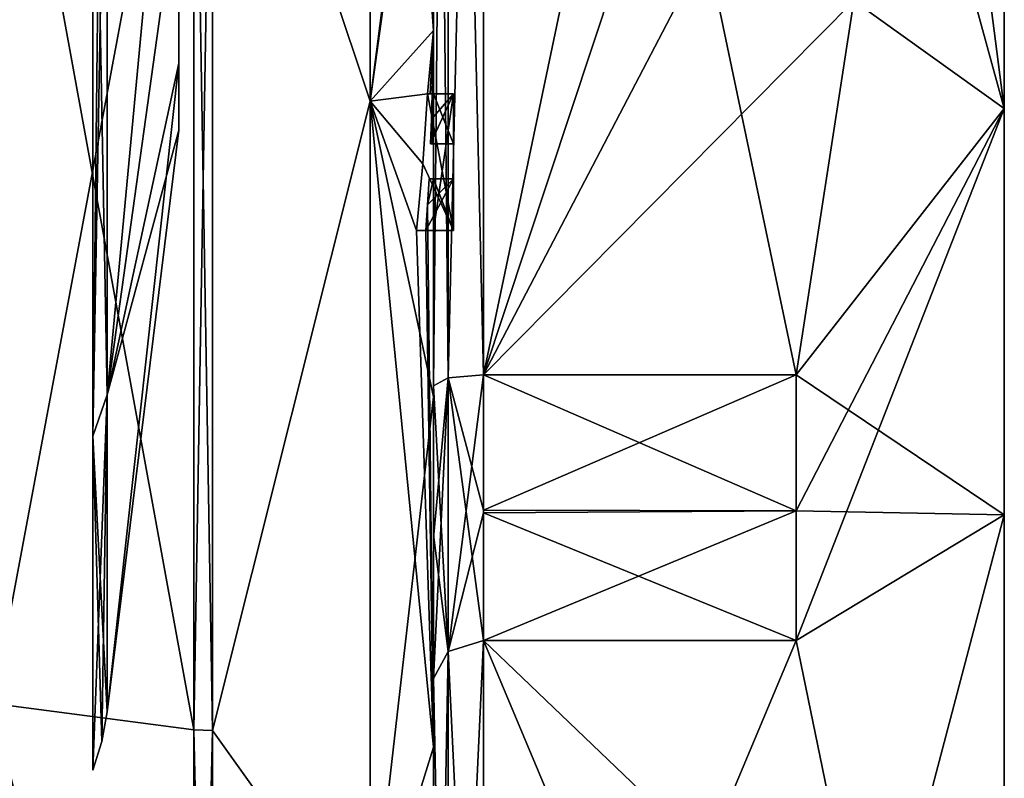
# Model space of a CAD drawing. Extents: x -23 to 470, y -1800 to 0.
# Tile 79 of 181: x 460.27 to 470.1, y -1783.47 to -1775.9. Entities that reach past the tile are written whole.
import ezdxf

# ---------------------------------------------------------------- set-up
doc = ezdxf.new("R2010")
doc.units = 0
doc.header["$LTSCALE"] = 41.718519
for name, color, linetype in [('1', 7, 'CONTINUOUS'), ('100', 7, 'CONTINUOUS'), ('101', 7, 'CONTINUOUS'), ('102', 7, 'CONTINUOUS'), ('103', 7, 'CONTINUOUS'), ('13', 7, 'CONTINUOUS'), ('14', 7, 'CONTINUOUS'), ('15', 7, 'CONTINUOUS'), ('16', 7, 'CONTINUOUS'), ('174', 7, 'CONTINUOUS'), ('177', 7, 'CONTINUOUS'), ('179', 7, 'CONTINUOUS'), ('182', 7, 'CONTINUOUS'), ('184', 7, 'CONTINUOUS'), ('185', 7, 'CONTINUOUS'), ('186', 7, 'CONTINUOUS'), ('187', 7, 'CONTINUOUS'), ('19', 7, 'CONTINUOUS'), ('2', 7, 'CONTINUOUS'), ('20', 7, 'CONTINUOUS'), ('21', 7, 'CONTINUOUS'), ('3', 7, 'CONTINUOUS'), ('4', 7, 'CONTINUOUS'), ('5', 7, 'CONTINUOUS'), ('53', 7, 'CONTINUOUS'), ('54', 7, 'CONTINUOUS'), ('8', 7, 'CONTINUOUS'), ('80', 7, 'CONTINUOUS'), ('83', 7, 'CONTINUOUS'), ('84', 7, 'CONTINUOUS'), ('85', 7, 'CONTINUOUS'), ('93', 7, 'CONTINUOUS'), ('94', 7, 'CONTINUOUS'), ('95', 7, 'CONTINUOUS'), ('96', 7, 'CONTINUOUS'), ('97', 7, 'CONTINUOUS'), ('98', 7, 'CONTINUOUS'), ('99', 7, 'CONTINUOUS')]:
    doc.layers.add(name, color=color, linetype=linetype)

msp = doc.modelspace()

# ---------------------------------------------------------------- linework, layer by layer
at = {"layer": '1', "linetype": 'CONTINUOUS'}
for points in [[(470.1, -1759.5), (470.1, -1760.4517, 4.7835), (470.1, -1784.5), (470.1, -1759.5)], [(470.1, -1760.4517, -4.7835), (470.1, -1759.5), (470.1, -1783.5483, -4.7835), (470.1, -1760.4517, -4.7835)], [(470.1, -1783.5483, -4.7835), (470.1, -1759.5), (470.1, -1784.5), (470.1, -1783.5483, -4.7835)], [(470.1, -1760.4517, 4.7835), (470.1, -1763.1612, 8.8388), (470.1, -1783.5483, 4.7835), (470.1, -1760.4517, 4.7835)], [(470.1, -1784.5), (470.1, -1760.4517, 4.7835), (470.1, -1783.5483, 4.7835), (470.1, -1784.5)], [(470.1, -1763.1612, -8.8388), (470.1, -1760.4517, -4.7835), (470.1, -1780.8388, -8.8388), (470.1, -1763.1612, -8.8388)], [(470.1, -1780.8388, -8.8388), (470.1, -1760.4517, -4.7835), (470.1, -1783.5483, -4.7835), (470.1, -1780.8388, -8.8388)], [(470.1, -1763.1612, 8.8388), (470.1, -1767.2165, 11.5483), (470.1, -1780.8388, 8.8388), (470.1, -1763.1612, 8.8388)], [(470.1, -1783.5483, 4.7835), (470.1, -1763.1612, 8.8388), (470.1, -1780.8388, 8.8388), (470.1, -1783.5483, 4.7835)], [(470.1, -1767.2165, -11.5483), (470.1, -1763.1612, -8.8388), (470.1, -1776.7835, -11.5483), (470.1, -1767.2165, -11.5483)], [(470.1, -1776.7835, -11.5483), (470.1, -1763.1612, -8.8388), (470.1, -1780.8388, -8.8388), (470.1, -1776.7835, -11.5483)], [(470.1, -1767.2165, 11.5483), (470.1, -1772, 12.5), (470.1, -1776.7835, 11.5483), (470.1, -1767.2165, 11.5483)], [(470.1, -1780.8388, 8.8388), (470.1, -1767.2165, 11.5483), (470.1, -1776.7835, 11.5483), (470.1, -1780.8388, 8.8388)], [(470.1, -1772, -12.5), (470.1, -1767.2165, -11.5483), (470.1, -1776.7835, -11.5483), (470.1, -1772, -12.5)]]:
    msp.add_3dface(points, dxfattribs=at)
at = {"layer": '100', "linetype": 'CONTINUOUS'}
for points in [[(464.3891, -1777.4833, -18.956), (464.3566, -1777.4833, -19.196), (464.6, -1777.4833, -19.196), (464.3891, -1777.4833, -18.956)], [(464.4, -1777.4833, -18.7132), (464.3891, -1777.4833, -18.956), (464.6, -1777.4833, -16.804), (464.4, -1777.4833, -18.7132)], [(464.3891, -1777.4833, -18.956), (464.6, -1777.4833, -19.196), (464.6, -1777.4833, -16.804), (464.3891, -1777.4833, -18.956)], [(464.4, -1777.4833, -16.804), (464.4, -1777.4833, -18.7132), (464.6, -1777.4833, -16.804), (464.4, -1777.4833, -16.804)]]:
    msp.add_3dface(points, dxfattribs=at)
at = {"layer": '101', "linetype": 'CONTINUOUS'}
for points in [[(464.3417, -1777.7438, -19.196), (464.324, -1778, -19.196), (464.6, -1777.4833, -19.196), (464.3417, -1777.7438, -19.196)], [(464.324, -1778, -19.196), (464.6, -1778, -19.196), (464.6, -1777.4833, -19.196), (464.324, -1778, -19.196)], [(464.3566, -1777.4833, -19.196), (464.3417, -1777.7438, -19.196), (464.6, -1777.4833, -19.196), (464.3566, -1777.4833, -19.196)]]:
    msp.add_3dface(points, dxfattribs=at)
at = {"layer": '102', "linetype": 'CONTINUOUS'}
for points in [[(464.2821, -1778, -19.3497), (464.2315, -1778, -19.5), (464.6, -1778, -19.5), (464.2821, -1778, -19.3497)], [(464.324, -1778, -19.196), (464.2821, -1778, -19.3497), (464.6, -1778, -19.5), (464.324, -1778, -19.196)], [(464.324, -1778, -19.196), (464.6, -1778, -19.5), (464.6, -1778, -19.196), (464.324, -1778, -19.196)]]:
    msp.add_3dface(points, dxfattribs=at)
at = {"layer": '103', "linetype": 'CONTINUOUS'}
for points in [[(464.2952, -1777.3336, -19.5), (464.3401, -1776.6371, -19.5), (464.6, -1778, -19.5), (464.2952, -1777.3336, -19.5)], [(464.3401, -1776.6371, -19.5), (464.6, -1776.6371, -19.5), (464.6, -1778, -19.5), (464.3401, -1776.6371, -19.5)], [(464.2315, -1778, -19.5), (464.2952, -1777.3336, -19.5), (464.6, -1778, -19.5), (464.2315, -1778, -19.5)]]:
    msp.add_3dface(points, dxfattribs=at)
at = {"layer": '13', "linetype": 'CONTINUOUS'}
for points in [[(463.7698, -1776.7084, 20.6289), (463.7698, -1767.2916, 20.6289), (462.1949, -1772, 21.9825), (463.7698, -1776.7084, 20.6289)], [(463.7698, -1776.7084, 20.6289), (464.4, -1771.7791, 19.4994), (463.7698, -1767.2916, 20.6289), (463.7698, -1776.7084, 20.6289)], [(464.4, -1771.9524, 19.5), (464.4, -1771.7791, 19.4994), (463.7698, -1776.7084, 20.6289), (464.4, -1771.9524, 19.5)], [(462.1949, -1782.9913, 19.0374), (463.7698, -1776.7084, 20.6289), (462.1949, -1772, 21.9825), (462.1949, -1782.9913, 19.0374)], [(464.4, -1772.1257, 19.4998), (464.4, -1771.9524, 19.5), (463.7698, -1776.7084, 20.6289), (464.4, -1772.1257, 19.4998)], [(464.4, -1779.6608, 17.9321), (464.4, -1772.1257, 19.4998), (463.7698, -1776.7084, 20.6289), (464.4, -1779.6608, 17.9321)], [(463.7698, -1785.1927, 16.5431), (463.7698, -1776.7084, 20.6289), (462.1949, -1782.9913, 19.0374), (463.7698, -1785.1927, 16.5431)], [(463.7698, -1785.1927, 16.5431), (464.4, -1779.6608, 17.9321), (463.7698, -1776.7084, 20.6289), (463.7698, -1785.1927, 16.5431)], [(464.4, -1786.0038, 13.5699), (464.4, -1779.6608, 17.9321), (463.7698, -1785.1927, 16.5431), (464.4, -1786.0038, 13.5699)], [(462.1949, -1791.0374, 10.9913), (463.7698, -1785.1927, 16.5431), (462.1949, -1782.9913, 19.0374), (462.1949, -1791.0374, 10.9913)]]:
    msp.add_3dface(points, dxfattribs=at)
at = {"layer": '14', "linetype": 'CONTINUOUS'}
for points in [[(463.7698, -1767.2916, -20.6289), (463.7698, -1776.7084, -20.6289), (462.1949, -1772, -21.9825), (463.7698, -1767.2916, -20.6289)], [(463.7698, -1767.2916, -20.6289), (464.4, -1776.0042, -19.0844), (463.7698, -1776.7084, -20.6289), (463.7698, -1767.2916, -20.6289)], [(464.4, -1776.0042, -19.0844), (463.7698, -1767.2916, -20.6289), (464.3913, -1774.8597, -19.5), (464.4, -1776.0042, -19.0844)], [(462.1949, -1772, -21.9825), (463.7698, -1776.7084, -20.6289), (462.1949, -1782.9913, -19.0374), (462.1949, -1772, -21.9825)], [(464.4, -1774.8597, -19.2892), (464.4, -1776.0042, -19.0844), (464.3913, -1774.8597, -19.5), (464.4, -1774.8597, -19.2892)], [(463.7698, -1776.7084, -20.6289), (464.4, -1776.0042, -19.0844), (464.3401, -1776.6371, -19.5), (463.7698, -1776.7084, -20.6289)], [(464.3401, -1776.6371, -19.5), (464.4, -1776.0042, -19.0844), (464.3683, -1776.6371, -19.3488), (464.3401, -1776.6371, -19.5)], [(464.3683, -1776.6371, -19.3488), (464.4, -1776.0042, -19.0844), (464.3877, -1776.6371, -19.196), (464.3683, -1776.6371, -19.3488)], [(464.4, -1776.0042, -19.0844), (464.4, -1777.1347, -18.8118), (464.3877, -1776.6371, -19.196), (464.4, -1776.0042, -19.0844)], [(464.2952, -1777.3336, -19.5), (463.7698, -1776.7084, -20.6289), (464.3401, -1776.6371, -19.5), (464.2952, -1777.3336, -19.5)], [(464.3877, -1776.6371, -19.196), (464.4, -1777.1347, -18.8118), (464.3809, -1776.8877, -19.196), (464.3877, -1776.6371, -19.196)], [(463.7698, -1776.7084, -20.6289), (463.7698, -1785.1927, -16.5431), (462.1949, -1782.9913, -19.0374), (463.7698, -1776.7084, -20.6289)], [(463.7698, -1776.7084, -20.6289), (464.4, -1783.1573, -15.9926), (463.7698, -1785.1927, -16.5431), (463.7698, -1776.7084, -20.6289)], [(464.4, -1783.1573, -15.9926), (463.7698, -1776.7084, -20.6289), (464.2315, -1778, -19.5), (464.4, -1783.1573, -15.9926)], [(464.2315, -1778, -19.5), (463.7698, -1776.7084, -20.6289), (464.2952, -1777.3336, -19.5), (464.2315, -1778, -19.5)], [(464.3723, -1777.1347, -19.196), (464.3809, -1776.8877, -19.196), (464.3931, -1777.1347, -19.0046), (464.3723, -1777.1347, -19.196)], [(464.3809, -1776.8877, -19.196), (464.4, -1777.1347, -18.8118), (464.3931, -1777.1347, -19.0046), (464.3809, -1776.8877, -19.196)], [(464.4, -1777.4833, -18.7132), (464.4, -1783.1573, -15.9926), (464.3417, -1777.7438, -19.196), (464.4, -1777.4833, -18.7132)], [(464.3566, -1777.4833, -19.196), (464.4, -1777.4833, -18.7132), (464.3417, -1777.7438, -19.196), (464.3566, -1777.4833, -19.196)], [(464.3891, -1777.4833, -18.956), (464.4, -1777.4833, -18.7132), (464.3566, -1777.4833, -19.196), (464.3891, -1777.4833, -18.956)], [(464.3417, -1777.7438, -19.196), (464.4, -1783.1573, -15.9926), (464.324, -1778, -19.196), (464.3417, -1777.7438, -19.196)], [(464.324, -1778, -19.196), (464.4, -1783.1573, -15.9926), (464.2315, -1778, -19.5), (464.324, -1778, -19.196)], [(464.2821, -1778, -19.3497), (464.324, -1778, -19.196), (464.2315, -1778, -19.5), (464.2821, -1778, -19.3497)], [(462.1949, -1782.9913, -19.0374), (463.7698, -1785.1927, -16.5431), (462.1949, -1791.0374, -10.9913), (462.1949, -1782.9913, -19.0374)], [(464.4, -1783.1573, -15.9926), (464.4, -1787.6713, -11.6044), (463.7698, -1785.1927, -16.5431), (464.4, -1783.1573, -15.9926)]]:
    msp.add_3dface(points, dxfattribs=at)
at = {"layer": '15', "linetype": 'CONTINUOUS'}
for points in [[(460, -1782.7214, -18.5712), (460, -1772, -21.4438), (462.0094, -1782.9849, -19.0264), (460, -1782.7214, -18.5712)], [(462.0094, -1782.9849, -19.0264), (460, -1772, -21.4438), (462.0094, -1772, -21.9698), (462.0094, -1782.9849, -19.0264)], [(460, -1790.5707, -10.7226), (460, -1782.7214, -18.5712), (462.0094, -1791.0264, -10.9849), (460, -1790.5707, -10.7226)], [(462.0094, -1791.0264, -10.9849), (460, -1782.7214, -18.5712), (462.0094, -1782.9849, -19.0264), (462.0094, -1791.0264, -10.9849)]]:
    msp.add_3dface(points, dxfattribs=at)
at = {"layer": '16', "linetype": 'CONTINUOUS'}
for points in [[(460, -1772, 21.4438), (460, -1782.7214, 18.5712), (462.0094, -1772, 21.9698), (460, -1772, 21.4438)], [(462.0094, -1772, 21.9698), (460, -1782.7214, 18.5712), (462.0094, -1782.9849, 19.0264), (462.0094, -1772, 21.9698)], [(460, -1782.7214, 18.5712), (460, -1790.5707, 10.7226), (462.0094, -1791.0264, 10.9849), (460, -1782.7214, 18.5712)], [(462.0094, -1782.9849, 19.0264), (460, -1782.7214, 18.5712), (462.0094, -1791.0264, 10.9849), (462.0094, -1782.9849, 19.0264)]]:
    msp.add_3dface(points, dxfattribs=at)
at = {"layer": '174', "linetype": 'CONTINUOUS'}
for points in [[(468.0232, -1779.4403, 15.95), (464.9, -1779.4403, 15.95), (464.9, -1780.7905, 15.2475), (468.0232, -1779.4403, 15.95)], [(468.0232, -1780.8, 15.242), (468.0232, -1779.4403, 15.95), (464.9, -1780.7905, 15.2475), (468.0232, -1780.8, 15.242)], [(464.9, -1779.4403, -15.95), (468.0232, -1779.4403, -15.95), (468.0232, -1780.8, -15.242), (464.9, -1779.4403, -15.95)], [(464.9, -1779.4403, -15.95), (468.0232, -1780.8, -15.242), (464.9, -1780.8189, -15.2311), (464.9, -1779.4403, -15.95)], [(464.9, -1782.093, 14.4185), (468.0232, -1780.8, 15.242), (464.9, -1780.7905, 15.2475), (464.9, -1782.093, 14.4185)], [(464.9, -1782.093, 14.4185), (468.0232, -1782.093, 14.4185), (468.0232, -1780.8, 15.242), (464.9, -1782.093, 14.4185)], [(468.0232, -1780.8, -15.242), (468.0232, -1782.093, -14.4185), (464.9, -1780.8189, -15.2311), (468.0232, -1780.8, -15.242)], [(468.0232, -1782.093, -14.4185), (464.9, -1782.093, -14.4185), (464.9, -1780.8189, -15.2311), (468.0232, -1782.093, -14.4185)]]:
    msp.add_3dface(points, dxfattribs=at)
at = {"layer": '177', "linetype": 'CONTINUOUS'}
for points in [[(464.4, -1779.5503, 16.45), (464.549, -1782.2017, 14.518), (464.549, -1779.4721, 16.094), (464.4, -1779.5503, 16.45)], [(464.9, -1780.7905, 15.2475), (464.9, -1779.4403, 15.95), (464.549, -1779.4721, 16.094), (464.9, -1780.7905, 15.2475)], [(464.9, -1782.093, 14.4185), (464.9, -1780.7905, 15.2475), (464.549, -1779.4721, 16.094), (464.9, -1782.093, 14.4185)], [(464.549, -1782.2017, 14.518), (464.9, -1782.093, 14.4185), (464.549, -1779.4721, 16.094), (464.549, -1782.2017, 14.518)], [(464.4, -1779.5503, 16.45), (464.4, -1781.0392, 15.6813), (464.549, -1782.2017, 14.518), (464.4, -1779.5503, 16.45)], [(464.4, -1781.0392, 15.6813), (464.4, -1782.471, 14.7638), (464.549, -1782.2017, 14.518), (464.4, -1781.0392, 15.6813)]]:
    msp.add_3dface(points, dxfattribs=at)
at = {"layer": '179', "linetype": 'CONTINUOUS'}
for points in [[(464.4, -1782.471, -14.7638), (464.4, -1781.0705, -15.663), (464.549, -1779.4721, -16.094), (464.4, -1782.471, -14.7638)], [(464.4, -1782.471, -14.7638), (464.549, -1779.4721, -16.094), (464.549, -1782.2017, -14.518), (464.4, -1782.471, -14.7638)], [(464.4, -1781.0705, -15.663), (464.4, -1779.5503, -16.45), (464.549, -1779.4721, -16.094), (464.4, -1781.0705, -15.663)], [(464.9, -1779.4403, -15.95), (464.9, -1780.8189, -15.2311), (464.549, -1782.2017, -14.518), (464.9, -1779.4403, -15.95)], [(464.549, -1779.4721, -16.094), (464.9, -1779.4403, -15.95), (464.549, -1782.2017, -14.518), (464.549, -1779.4721, -16.094)], [(464.9, -1780.8189, -15.2311), (464.9, -1782.093, -14.4185), (464.549, -1782.2017, -14.518), (464.9, -1780.8189, -15.2311)]]:
    msp.add_3dface(points, dxfattribs=at)
at = {"layer": '182', "linetype": 'CONTINUOUS'}
for points in [[(461.857, -1776.3301, 2.5), (461.857, -1774.4999, 4.3299), (461.857, -1776.3301, -2.5), (461.857, -1776.3301, 2.5)], [(461.857, -1776.3301, -2.5), (461.857, -1774.4999, 4.3299), (461.857, -1774.4999, -4.3299), (461.857, -1776.3301, -2.5)], [(461.857, -1776.9998), (461.857, -1776.3301, 2.5), (461.857, -1776.3301, -2.5), (461.857, -1776.9998)]]:
    msp.add_3dface(points, dxfattribs=at)
at = {"layer": '184', "linetype": 'CONTINUOUS'}
for points in [[(461.1443, -1772, 10.8047), (461.857, -1774.4999, 4.3299), (461.1443, -1779.64, 7.6401), (461.1443, -1772, 10.8047)], [(461.857, -1774.4999, -4.3299), (461.857, -1772, -5), (461.1443, -1779.64, -7.6401), (461.857, -1774.4999, -4.3299)], [(461.857, -1772, -5), (461.1443, -1772, -10.8047), (461.1443, -1779.64, -7.6401), (461.857, -1772, -5)], [(461.857, -1774.4999, 4.3299), (461.857, -1776.3301, 2.5), (461.1443, -1779.64, 7.6401), (461.857, -1774.4999, 4.3299)], [(461.857, -1776.3301, -2.5), (461.857, -1774.4999, -4.3299), (461.1443, -1779.64, -7.6401), (461.857, -1776.3301, -2.5)], [(461.857, -1776.3301, 2.5), (461.857, -1776.9998), (461.1443, -1779.64, 7.6401), (461.857, -1776.3301, 2.5)], [(461.857, -1776.9998), (461.857, -1776.3301, -2.5), (461.1443, -1782.8047), (461.857, -1776.9998)], [(461.1443, -1782.8047), (461.857, -1776.3301, -2.5), (461.1443, -1779.64, -7.6401), (461.1443, -1782.8047)], [(461.1443, -1779.64, 7.6401), (461.857, -1776.9998), (461.1443, -1782.8047), (461.1443, -1779.64, 7.6401)]]:
    msp.add_3dface(points, dxfattribs=at)
at = {"layer": '185', "linetype": 'CONTINUOUS'}
for points in [[(461.1443, -1772, 10.8047), (461.1443, -1779.64, 7.6401), (461, -1771.9994, 11.3876), (461.1443, -1772, 10.8047)], [(461, -1771.9994, 11.3876), (461.1443, -1779.64, 7.6401), (461, -1780.0517, 8.0528), (461, -1771.9994, 11.3876)], [(461.1443, -1779.64, 7.6401), (461.1443, -1782.8047), (461, -1780.0517, 8.0528), (461.1443, -1779.64, 7.6401)], [(461.0897, -1783.1005, 0), (461, -1783.3877, 0), (461, -1780.0517, 8.0528), (461.0897, -1783.1005, 0)], [(461.1443, -1782.8047), (461.0897, -1783.1005, 0), (461, -1780.0517, 8.0528), (461.1443, -1782.8047)]]:
    msp.add_3dface(points, dxfattribs=at)
at = {"layer": '186', "linetype": 'CONTINUOUS'}
for points in [[(461, -1772, -11.3877), (461, -1780.0523, -8.0523), (461.0897, -1772, -11.1005), (461, -1772, -11.3877)], [(461.1443, -1779.64, -7.6401), (461.1443, -1772, -10.8047), (461, -1780.0523, -8.0523), (461.1443, -1779.64, -7.6401)], [(461, -1780.0523, -8.0523), (461.1443, -1772, -10.8047), (461.0897, -1772, -11.1005), (461, -1780.0523, -8.0523)], [(461, -1783.3877, 0), (461.1443, -1779.64, -7.6401), (461, -1780.0523, -8.0523), (461, -1783.3877, 0)], [(461.1443, -1779.64, -7.6401), (461, -1783.3877, 0), (461.0897, -1783.1005, 0), (461.1443, -1779.64, -7.6401)], [(461.1443, -1782.8047), (461.1443, -1779.64, -7.6401), (461.0897, -1783.1005, 0), (461.1443, -1782.8047)]]:
    msp.add_3dface(points, dxfattribs=at)
at = {"layer": '187', "linetype": 'CONTINUOUS'}
for points in [[(461, -1783.3877, 0), (461, -1760.6124, 0.0006), (461, -1763.9478, 8.0522), (461, -1783.3877, 0)], [(461, -1783.3877, 0), (461, -1763.9472, -8.0517), (461, -1760.6124, 0.0006), (461, -1783.3877, 0)], [(461, -1780.0523, -8.0523), (461, -1772, -11.3877), (461, -1763.9472, -8.0517), (461, -1780.0523, -8.0523)], [(461, -1783.3877, 0), (461, -1780.0523, -8.0523), (461, -1763.9472, -8.0517), (461, -1783.3877, 0)], [(461, -1763.9478, 8.0522), (461, -1771.9994, 11.3876), (461, -1780.0517, 8.0528), (461, -1763.9478, 8.0522)], [(461, -1783.3877, 0), (461, -1763.9478, 8.0522), (461, -1780.0517, 8.0528), (461, -1783.3877, 0)]]:
    msp.add_3dface(points, dxfattribs=at)
at = {"layer": '19', "linetype": 'CONTINUOUS'}
for points in [[(462.1949, -1782.9913, 19.0374), (462.1949, -1772, 21.9825), (462.0094, -1782.9849, 19.0264), (462.1949, -1782.9913, 19.0374)], [(462.1949, -1772, 21.9825), (462.0094, -1772, 21.9698), (462.0094, -1782.9849, 19.0264), (462.1949, -1772, 21.9825)], [(462.1949, -1782.9913, 19.0374), (462.0094, -1782.9849, 19.0264), (462.0094, -1791.0264, 10.9849), (462.1949, -1782.9913, 19.0374)], [(462.1949, -1791.0374, 10.9913), (462.1949, -1782.9913, 19.0374), (462.0094, -1791.0264, 10.9849), (462.1949, -1791.0374, 10.9913)]]:
    msp.add_3dface(points, dxfattribs=at)
at = {"layer": '2', "linetype": 'CONTINUOUS'}
for points in [[(464.9, -1764.5597, 15.95), (464.9, -1779.4403, 15.95), (468.0232, -1764.5597, 15.95), (464.9, -1764.5597, 15.95)], [(468.0232, -1764.5597, 15.95), (464.9, -1779.4403, 15.95), (468.5978, -1768.2917, 15.95), (468.0232, -1764.5597, 15.95)], [(468.5978, -1768.2917, 15.95), (464.9, -1779.4403, 15.95), (468.7857, -1772, 15.95), (468.5978, -1768.2917, 15.95)], [(468.7857, -1772, 15.95), (464.9, -1779.4403, 15.95), (468.5976, -1775.7097, 15.95), (468.7857, -1772, 15.95)], [(468.5976, -1775.7097, 15.95), (464.9, -1779.4403, 15.95), (468.0232, -1779.4403, 15.95), (468.5976, -1775.7097, 15.95)]]:
    msp.add_3dface(points, dxfattribs=at)
at = {"layer": '20', "linetype": 'CONTINUOUS'}
for points in [[(462.1949, -1772, -21.9825), (462.1949, -1782.9913, -19.0374), (462.0094, -1772, -21.9698), (462.1949, -1772, -21.9825)], [(462.1949, -1782.9913, -19.0374), (462.0094, -1782.9849, -19.0264), (462.0094, -1772, -21.9698), (462.1949, -1782.9913, -19.0374)], [(462.1949, -1782.9913, -19.0374), (462.1949, -1791.0374, -10.9913), (462.0094, -1782.9849, -19.0264), (462.1949, -1782.9913, -19.0374)], [(462.1949, -1791.0374, -10.9913), (462.0094, -1791.0264, -10.9849), (462.0094, -1782.9849, -19.0264), (462.1949, -1791.0374, -10.9913)]]:
    msp.add_3dface(points, dxfattribs=at)
at = {"layer": '21', "linetype": 'CONTINUOUS'}
for points in [[(470.1, -1776.7835, 11.5483), (470.1, -1772, 12.5), (468.5976, -1775.7097, 15.95), (470.1, -1776.7835, 11.5483)], [(470.1, -1776.7835, -11.5483), (468.5978, -1775.7083, -15.95), (468.7857, -1772, -15.95), (470.1, -1776.7835, -11.5483)], [(470.1, -1776.7835, -11.5483), (468.7857, -1772, -15.95), (469.4827, -1772, -14.2402), (470.1, -1776.7835, -11.5483)], [(470.1, -1772, -12.5), (470.1, -1776.7835, -11.5483), (469.4827, -1772, -14.2402), (470.1, -1772, -12.5)], [(470.1, -1776.7835, -11.5483), (468.0232, -1779.4403, -15.95), (468.5978, -1775.7083, -15.95), (470.1, -1776.7835, -11.5483)], [(470.1, -1776.7835, 11.5483), (468.5976, -1775.7097, 15.95), (468.0232, -1779.4403, 15.95), (470.1, -1776.7835, 11.5483)], [(470.1, -1776.7835, -11.5483), (470.1, -1780.8388, -8.8388), (468.0232, -1779.4403, -15.95), (470.1, -1776.7835, -11.5483)], [(470.1, -1780.8388, 8.8388), (470.1, -1776.7835, 11.5483), (468.0232, -1782.093, 14.4185), (470.1, -1780.8388, 8.8388)], [(470.1, -1776.7835, 11.5483), (468.0232, -1779.4403, 15.95), (468.0232, -1780.8, 15.242), (470.1, -1776.7835, 11.5483)], [(468.0232, -1782.093, 14.4185), (470.1, -1776.7835, 11.5483), (468.0232, -1780.8, 15.242), (468.0232, -1782.093, 14.4185)], [(468.0232, -1779.4403, -15.95), (470.1, -1780.8388, -8.8388), (468.0232, -1780.8, -15.242), (468.0232, -1779.4403, -15.95)], [(470.1, -1780.8388, -8.8388), (468.0232, -1782.093, -14.4185), (468.0232, -1780.8, -15.242), (470.1, -1780.8388, -8.8388)], [(470.1, -1780.8388, -8.8388), (468.7857, -1785.8131, -7.975), (468.0232, -1782.093, -14.4185), (470.1, -1780.8388, -8.8388)], [(470.1, -1780.8388, 8.8388), (468.0232, -1782.093, 14.4185), (468.7857, -1785.8131, 7.975), (470.1, -1780.8388, 8.8388)], [(470.1, -1780.8388, -8.8388), (470.1, -1783.5483, -4.7835), (468.7857, -1785.8131, -7.975), (470.1, -1780.8388, -8.8388)], [(470.1, -1783.5483, 4.7835), (470.1, -1780.8388, 8.8388), (468.7857, -1785.8131, 7.975), (470.1, -1783.5483, 4.7835)]]:
    msp.add_3dface(points, dxfattribs=at)
at = {"layer": '3', "linetype": 'CONTINUOUS'}
for points in [[(464.9, -1782.093, 14.4185), (464.9, -1789.5332, 1.5315), (468.0232, -1782.093, 14.4185), (464.9, -1782.093, 14.4185)], [(468.0232, -1782.093, 14.4185), (464.9, -1789.5332, 1.5315), (468.7857, -1785.8131, 7.975), (468.0232, -1782.093, 14.4185)]]:
    msp.add_3dface(points, dxfattribs=at)
at = {"layer": '4', "linetype": 'CONTINUOUS'}
for points in [[(464.9, -1789.5332, -1.5315), (464.9, -1782.093, -14.4185), (468.0232, -1789.5332, -1.5315), (464.9, -1789.5332, -1.5315)], [(468.0232, -1789.5332, -1.5315), (464.9, -1782.093, -14.4185), (468.7857, -1785.8131, -7.975), (468.0232, -1789.5332, -1.5315)], [(468.7857, -1785.8131, -7.975), (464.9, -1782.093, -14.4185), (468.0232, -1782.093, -14.4185), (468.7857, -1785.8131, -7.975)]]:
    msp.add_3dface(points, dxfattribs=at)
at = {"layer": '5', "linetype": 'CONTINUOUS'}
for points in [[(464.9, -1779.4403, -15.95), (464.9, -1764.5597, -15.95), (468.0232, -1779.4403, -15.95), (464.9, -1779.4403, -15.95)], [(468.0232, -1779.4403, -15.95), (464.9, -1764.5597, -15.95), (468.5978, -1775.7083, -15.95), (468.0232, -1779.4403, -15.95)]]:
    msp.add_3dface(points, dxfattribs=at)
at = {"layer": '53', "linetype": 'CONTINUOUS'}
for points in [[(464.6, -1776.6371, -19.5), (464.6, -1776.6371, -19.196), (464.6, -1777.1347, -19.196), (464.6, -1776.6371, -19.5)], [(464.6, -1778, -19.5), (464.6, -1776.6371, -19.5), (464.6, -1778, -19.196), (464.6, -1778, -19.5)], [(464.6, -1778, -19.196), (464.6, -1776.6371, -19.5), (464.6, -1777.4833, -19.196), (464.6, -1778, -19.196)], [(464.6, -1777.4833, -19.196), (464.6, -1776.6371, -19.5), (464.6, -1777.1347, -19.196), (464.6, -1777.4833, -19.196)], [(464.6, -1776.6371, -16.5), (464.6, -1778, -16.5), (464.6, -1776.6371, -16.804), (464.6, -1776.6371, -16.5)], [(464.6, -1776.6371, -16.804), (464.6, -1778, -16.5), (464.6, -1777.1347, -16.804), (464.6, -1776.6371, -16.804)], [(464.6, -1777.4833, -16.804), (464.6, -1777.4833, -19.196), (464.6, -1777.1347, -19.196), (464.6, -1777.4833, -16.804)], [(464.6, -1778, -16.5), (464.6, -1777.4833, -16.804), (464.6, -1777.1347, -16.804), (464.6, -1778, -16.5)], [(464.6, -1777.1347, -16.804), (464.6, -1777.4833, -16.804), (464.6, -1777.1347, -19.196), (464.6, -1777.1347, -16.804)], [(464.6, -1778, -16.804), (464.6, -1777.4833, -16.804), (464.6, -1778, -16.5), (464.6, -1778, -16.804)]]:
    msp.add_3dface(points, dxfattribs=at)
at = {"layer": '54', "linetype": 'CONTINUOUS'}
for points in [[(464.3401, -1776.6371, -19.5), (464.3683, -1776.6371, -19.3488), (464.6, -1776.6371, -19.5), (464.3401, -1776.6371, -19.5)], [(464.3683, -1776.6371, -19.3488), (464.3877, -1776.6371, -19.196), (464.6, -1776.6371, -19.5), (464.3683, -1776.6371, -19.3488)], [(464.3877, -1776.6371, -19.196), (464.6, -1776.6371, -19.196), (464.6, -1776.6371, -19.5), (464.3877, -1776.6371, -19.196)]]:
    msp.add_3dface(points, dxfattribs=at)
at = {"layer": '8', "linetype": 'CONTINUOUS'}
for points in [[(464.4, -1779.5503, -16.45), (464.4, -1765.7364, -16.5), (464.4, -1764.4497, -16.45), (464.4, -1779.5503, -16.45)], [(464.4, -1764.4497, 16.45), (464.4, -1773.0506, 16.5), (464.4, -1779.5503, 16.45), (464.4, -1764.4497, 16.45)], [(464.4, -1766.1297, -16.5), (464.4, -1765.7364, -16.5), (464.4, -1779.5503, -16.45), (464.4, -1766.1297, -16.5)], [(464.4, -1767.5648, -16.5), (464.4, -1766.1297, -16.5), (464.4, -1779.5503, -16.45), (464.4, -1767.5648, -16.5)], [(464.4, -1767.9582, -16.5), (464.4, -1767.5648, -16.5), (464.4, -1779.5503, -16.45), (464.4, -1767.9582, -16.5)], [(464.4, -1769.8781, -16.5), (464.4, -1767.9582, -16.5), (464.4, -1779.5503, -16.45), (464.4, -1769.8781, -16.5)], [(464.4, -1770.2268, -16.5), (464.4, -1769.8781, -16.5), (464.4, -1779.5503, -16.45), (464.4, -1770.2268, -16.5)], [(464.4, -1771.8639, -16.5), (464.4, -1770.2268, -16.5), (464.4, -1779.5503, -16.45), (464.4, -1771.8639, -16.5)], [(464.4, -1772.2828, -16.5), (464.4, -1771.8639, -16.5), (464.4, -1779.5503, -16.45), (464.4, -1772.2828, -16.5)], [(464.4, -1772.1257, 19.4998), (464.4, -1779.6608, 17.9321), (464.4, -1772.1257, 16.7828), (464.4, -1772.1257, 19.4998)], [(464.4, -1772.1257, 16.7828), (464.4, -1779.6608, 17.9321), (464.4, -1773.0506, 16.7828), (464.4, -1772.1257, 16.7828)], [(464.4, -1773.5882, -16.5), (464.4, -1772.2828, -16.5), (464.4, -1779.5503, -16.45), (464.4, -1773.5882, -16.5)], [(464.4, -1773.0506, 16.7828), (464.4, -1779.6608, 17.9321), (464.4, -1773.0506, 16.5), (464.4, -1773.0506, 16.7828)], [(464.4, -1773.0506, 16.5), (464.4, -1779.6608, 17.9321), (464.4, -1779.5503, 16.45), (464.4, -1773.0506, 16.5)], [(464.4, -1775.7888, -16.5), (464.4, -1773.5882, -16.5), (464.4, -1779.5503, -16.45), (464.4, -1775.7888, -16.5)], [(464.4, -1774.8597, -19.2892), (464.4, -1775.7888, -16.7828), (464.4, -1776.0042, -19.0844), (464.4, -1774.8597, -19.2892)], [(464.4, -1775.7888, -16.7828), (464.4, -1775.7888, -16.5), (464.4, -1776.6371, -16.5), (464.4, -1775.7888, -16.7828)], [(464.4, -1776.6371, -16.5), (464.4, -1775.7888, -16.5), (464.4, -1779.5503, -16.45), (464.4, -1776.6371, -16.5)], [(464.4, -1776.0042, -19.0844), (464.4, -1775.7888, -16.7828), (464.4, -1776.6371, -16.5), (464.4, -1776.0042, -19.0844)], [(464.4, -1777.1347, -18.8118), (464.4, -1776.0042, -19.0844), (464.4, -1777.1347, -16.804), (464.4, -1777.1347, -18.8118)], [(464.4, -1777.1347, -16.804), (464.4, -1776.0042, -19.0844), (464.4, -1776.6371, -16.804), (464.4, -1777.1347, -16.804)], [(464.4, -1776.6371, -16.804), (464.4, -1776.0042, -19.0844), (464.4, -1776.6371, -16.5), (464.4, -1776.6371, -16.804)], [(464.4, -1778, -16.5), (464.4, -1776.6371, -16.5), (464.4, -1779.5503, -16.45), (464.4, -1778, -16.5)], [(464.4, -1777.4833, -16.804), (464.4, -1778, -16.804), (464.4, -1777.4833, -18.7132), (464.4, -1777.4833, -16.804)], [(464.4, -1777.4833, -18.7132), (464.4, -1778, -16.804), (464.4, -1779.5503, -16.45), (464.4, -1777.4833, -18.7132)], [(464.4, -1783.1573, -15.9926), (464.4, -1777.4833, -18.7132), (464.4, -1782.471, -14.7638), (464.4, -1783.1573, -15.9926)], [(464.4, -1782.471, -14.7638), (464.4, -1777.4833, -18.7132), (464.4, -1781.0705, -15.663), (464.4, -1782.471, -14.7638)], [(464.4, -1781.0705, -15.663), (464.4, -1777.4833, -18.7132), (464.4, -1779.5503, -16.45), (464.4, -1781.0705, -15.663)], [(464.4, -1778, -16.804), (464.4, -1778, -16.5), (464.4, -1779.5503, -16.45), (464.4, -1778, -16.804)], [(464.4, -1779.5503, 16.45), (464.4, -1779.6608, 17.9321), (464.4, -1781.0392, 15.6813), (464.4, -1779.5503, 16.45)], [(464.4, -1779.6608, 17.9321), (464.4, -1786.0038, 13.5699), (464.4, -1781.0392, 15.6813), (464.4, -1779.6608, 17.9321)], [(464.4, -1781.0392, 15.6813), (464.4, -1786.0038, 13.5699), (464.4, -1782.471, 14.7638), (464.4, -1781.0392, 15.6813)], [(464.4, -1785.1824, -10.1674), (464.4, -1783.1573, -15.9926), (464.4, -1782.471, -14.7638), (464.4, -1785.1824, -10.1674)], [(464.4, -1785.1824, -10.1674), (464.4, -1782.471, -14.7638), (464.4, -1790.0213, -1.6862), (464.4, -1785.1824, -10.1674)], [(464.4, -1787.9233, 5.4201), (464.4, -1788.7004, 4.0741), (464.4, -1782.471, 14.7638), (464.4, -1787.9233, 5.4201)], [(464.4, -1782.471, 14.7638), (464.4, -1788.7004, 4.0741), (464.4, -1790.0213, 1.6862), (464.4, -1782.471, 14.7638)], [(464.4, -1786.8623, 7.2577), (464.4, -1787.9233, 5.4201), (464.4, -1782.471, 14.7638), (464.4, -1786.8623, 7.2577)], [(464.4, -1786.5668, 7.7696), (464.4, -1786.8623, 7.2577), (464.4, -1782.471, 14.7638), (464.4, -1786.5668, 7.7696)], [(464.4, -1785.7982, 9.1008), (464.4, -1786.5668, 7.7696), (464.4, -1782.471, 14.7638), (464.4, -1785.7982, 9.1008)], [(464.4, -1785.5888, 9.4636), (464.4, -1785.7982, 9.1008), (464.4, -1782.471, 14.7638), (464.4, -1785.5888, 9.4636)], [(464.4, -1784.868, 10.712), (464.4, -1785.5888, 9.4636), (464.4, -1782.471, 14.7638), (464.4, -1784.868, 10.712)], [(464.4, -1784.6416, 11.1042), (464.4, -1784.868, 10.712), (464.4, -1782.471, 14.7638), (464.4, -1784.6416, 11.1042)], [(464.4, -1784.1409, 11.9714), (464.4, -1784.6416, 11.1042), (464.4, -1782.471, 14.7638), (464.4, -1784.1409, 11.9714)], [(464.4, -1783.9144, 12.3636), (464.4, -1784.1409, 11.9714), (464.4, -1782.471, 14.7638), (464.4, -1783.9144, 12.3636)], [(464.4, -1786.0038, 13.5699), (464.4, -1783.9144, 12.3636), (464.4, -1782.471, 14.7638), (464.4, -1786.0038, 13.5699)], [(464.4, -1787.6713, -11.6044), (464.4, -1783.1573, -15.9926), (464.4, -1785.1824, -10.1674), (464.4, -1787.6713, -11.6044)]]:
    msp.add_3dface(points, dxfattribs=at)
at = {"layer": '80', "linetype": 'CONTINUOUS'}
for points in [[(464.4, -1779.5503, -16.45), (464.4, -1764.4497, -16.45), (464.549, -1764.5279, -16.094), (464.4, -1779.5503, -16.45)], [(464.4, -1779.5503, -16.45), (464.549, -1764.5279, -16.094), (464.549, -1779.4721, -16.094), (464.4, -1779.5503, -16.45)], [(464.549, -1764.5279, -16.094), (464.9, -1764.5597, -15.95), (464.549, -1779.4721, -16.094), (464.549, -1764.5279, -16.094)], [(464.9, -1764.5597, -15.95), (464.9, -1779.4403, -15.95), (464.549, -1779.4721, -16.094), (464.9, -1764.5597, -15.95)]]:
    msp.add_3dface(points, dxfattribs=at)
at = {"layer": '83', "linetype": 'CONTINUOUS'}
for points in [[(464.4, -1764.4497, 16.45), (464.4, -1779.5503, 16.45), (464.549, -1779.4721, 16.094), (464.4, -1764.4497, 16.45)], [(464.4, -1764.4497, 16.45), (464.549, -1779.4721, 16.094), (464.549, -1764.5279, 16.094), (464.4, -1764.4497, 16.45)], [(464.9, -1779.4403, 15.95), (464.9, -1764.5597, 15.95), (464.549, -1764.5279, 16.094), (464.9, -1779.4403, 15.95)], [(464.549, -1779.4721, 16.094), (464.9, -1779.4403, 15.95), (464.549, -1764.5279, 16.094), (464.549, -1779.4721, 16.094)]]:
    msp.add_3dface(points, dxfattribs=at)
at = {"layer": '84', "linetype": 'CONTINUOUS'}
for points in [[(464.9, -1789.5332, 1.5315), (464.9, -1782.093, 14.4185), (464.549, -1782.2017, 14.518), (464.9, -1789.5332, 1.5315)], [(464.4, -1782.471, 14.7638), (464.549, -1789.6738, 1.5759), (464.549, -1782.2017, 14.518), (464.4, -1782.471, 14.7638)], [(464.549, -1789.6738, 1.5759), (464.9, -1789.5332, 1.5315), (464.549, -1782.2017, 14.518), (464.549, -1789.6738, 1.5759)], [(464.4, -1782.471, 14.7638), (464.4, -1790.0213, 1.6862), (464.549, -1789.6738, 1.5759), (464.4, -1782.471, 14.7638)]]:
    msp.add_3dface(points, dxfattribs=at)
at = {"layer": '85', "linetype": 'CONTINUOUS'}
for points in [[(464.9, -1782.093, -14.4185), (464.9, -1789.5332, -1.5315), (464.549, -1789.6738, -1.5759), (464.9, -1782.093, -14.4185)], [(464.549, -1782.2017, -14.518), (464.9, -1782.093, -14.4185), (464.549, -1789.6738, -1.5759), (464.549, -1782.2017, -14.518)], [(464.4, -1790.0213, -1.6862), (464.4, -1782.471, -14.7638), (464.549, -1782.2017, -14.518), (464.4, -1790.0213, -1.6862)], [(464.4, -1790.0213, -1.6862), (464.549, -1782.2017, -14.518), (464.549, -1789.6738, -1.5759), (464.4, -1790.0213, -1.6862)]]:
    msp.add_3dface(points, dxfattribs=at)
at = {"layer": '93', "linetype": 'CONTINUOUS'}
for points in [[(464.3809, -1776.8877, -19.196), (464.3723, -1777.1347, -19.196), (464.6, -1776.6371, -19.196), (464.3809, -1776.8877, -19.196)], [(464.6, -1776.6371, -19.196), (464.3723, -1777.1347, -19.196), (464.6, -1777.1347, -19.196), (464.6, -1776.6371, -19.196)], [(464.3877, -1776.6371, -19.196), (464.3809, -1776.8877, -19.196), (464.6, -1776.6371, -19.196), (464.3877, -1776.6371, -19.196)]]:
    msp.add_3dface(points, dxfattribs=at)
at = {"layer": '94', "linetype": 'CONTINUOUS'}
for points in [[(464.3723, -1777.1347, -19.196), (464.3931, -1777.1347, -19.0046), (464.6, -1777.1347, -19.196), (464.3723, -1777.1347, -19.196)], [(464.3931, -1777.1347, -19.0046), (464.4, -1777.1347, -18.8118), (464.6, -1777.1347, -19.196), (464.3931, -1777.1347, -19.0046)], [(464.4, -1777.1347, -18.8118), (464.4, -1777.1347, -16.804), (464.6, -1777.1347, -19.196), (464.4, -1777.1347, -18.8118)], [(464.4, -1777.1347, -16.804), (464.6, -1777.1347, -16.804), (464.6, -1777.1347, -19.196), (464.4, -1777.1347, -16.804)]]:
    msp.add_3dface(points, dxfattribs=at)
at = {"layer": '95', "linetype": 'CONTINUOUS'}
for points in [[(464.4, -1777.1347, -16.804), (464.4, -1776.6371, -16.804), (464.6, -1777.1347, -16.804), (464.4, -1777.1347, -16.804)], [(464.4, -1776.6371, -16.804), (464.6, -1776.6371, -16.804), (464.6, -1777.1347, -16.804), (464.4, -1776.6371, -16.804)]]:
    msp.add_3dface(points, dxfattribs=at)
at = {"layer": '96', "linetype": 'CONTINUOUS'}
for points in [[(464.4, -1776.6371, -16.804), (464.4, -1776.6371, -16.5), (464.6, -1776.6371, -16.804), (464.4, -1776.6371, -16.804)], [(464.4, -1776.6371, -16.5), (464.6, -1776.6371, -16.5), (464.6, -1776.6371, -16.804), (464.4, -1776.6371, -16.5)]]:
    msp.add_3dface(points, dxfattribs=at)
at = {"layer": '97', "linetype": 'CONTINUOUS'}
for points in [[(464.4, -1776.6371, -16.5), (464.4, -1778, -16.5), (464.6, -1776.6371, -16.5), (464.4, -1776.6371, -16.5)], [(464.4, -1778, -16.5), (464.6, -1778, -16.5), (464.6, -1776.6371, -16.5), (464.4, -1778, -16.5)]]:
    msp.add_3dface(points, dxfattribs=at)
at = {"layer": '98', "linetype": 'CONTINUOUS'}
for points in [[(464.4, -1778, -16.5), (464.4, -1778, -16.804), (464.6, -1778, -16.5), (464.4, -1778, -16.5)], [(464.4, -1778, -16.804), (464.6, -1778, -16.804), (464.6, -1778, -16.5), (464.4, -1778, -16.804)]]:
    msp.add_3dface(points, dxfattribs=at)
at = {"layer": '99', "linetype": 'CONTINUOUS'}
for points in [[(464.4, -1778, -16.804), (464.4, -1777.4833, -16.804), (464.6, -1778, -16.804), (464.4, -1778, -16.804)], [(464.4, -1777.4833, -16.804), (464.6, -1777.4833, -16.804), (464.6, -1778, -16.804), (464.4, -1777.4833, -16.804)]]:
    msp.add_3dface(points, dxfattribs=at)

doc.saveas('drawing.dxf')
